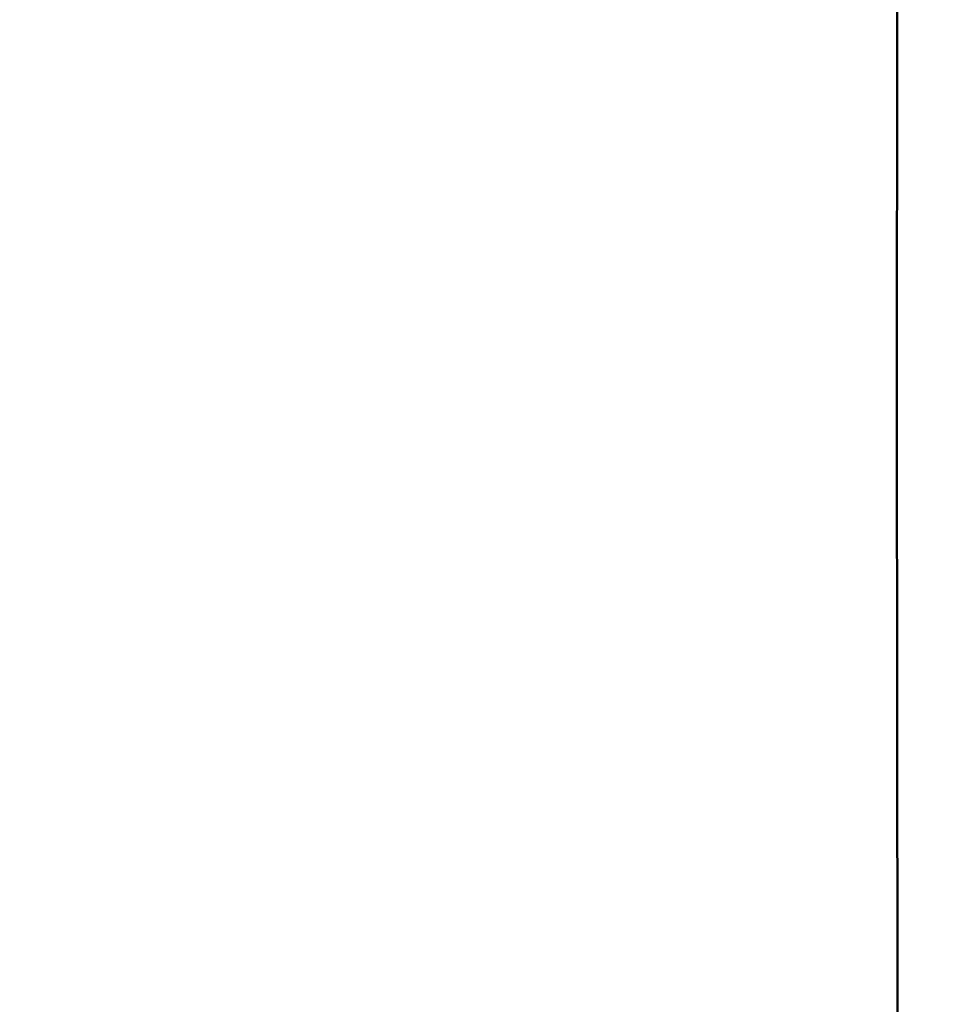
# Model space of a CAD drawing. Header units: inches. Extents: x 0.2 to 50.9, y 0.9 to 32.1.
# Tile 33 of 95: x 26.3 to 27.4, y 22.2 to 23.4. Entities that reach past the tile are written whole.
import ezdxf

# ---------------------------------------------------------------- set-up
doc = ezdxf.new("R2010")
doc.units = ezdxf.units.IN
doc.header["$LTSCALE"] = 1.5
doc.header["$MEASUREMENT"] = 0
doc.layers.add('Dimension (ANSI)', color=7, linetype='Continuous', lineweight=25)
doc.layers.add('Visible (ANSI)', color=7, linetype='Continuous', lineweight=50)
doc.styles.get("Standard").update_dxf_attribs({"font": 'arial.ttf'})
doc.dimstyles.new('Default (ANSI)', dxfattribs={"dimscale": 1.5, "dimtxt": 0.2, "dimasz": 0.098425, "dimexe": 0.125, "dimexo": 0.0625, "dimgap": 0.031496, "dimtad": 0, "dimtih": 1, "dimtoh": 1, "dimrnd": 1e-08, "dimzin": 0, "dimdsep": 46, "dimtxsty": 'Standard', "dimcen": 0.09, "dimdle": 0.393701, "dimclrd": 256, "dimclre": 256, "dimclrt": 7, "dimadec": 0, "dimazin": 1, "dimtfac": 0.6, "dimtofl": 0, "dimtmove": 0, "dimatfit": 3, "dimfxl": 1, "dimtolj": 1, "dimtzin": 4, "dimlwd": -1, "dimlwe": -1, "dimarcsym": 0})

# ---------------------------------------------------------------- blocks, each defined once
blk = doc.blocks.new('*D64')
at = {"layer": 'Defpoints', "color": 0, "transparency": 16777216}
for p in [(27.5007, 29.2966), (28.5531, 25.6207), (27.5007, 22.9522)]:
    blk.add_point(p, dxfattribs=at)
at = {"layer": 'Dimension (ANSI)', "transparency": 16777216}
for p, q in [((27.5007, 23.046), (27.5007, 29.4841)), ((28.5531, 25.7145), (28.5531, 29.4841)), ((27.5007, 29.2966), (27.1287, 29.2966)), ((28.4054, 29.2966), (27.6484, 29.2966))]:
    blk.add_line(p, q, dxfattribs=at)
for points in [[(27.6484, 29.3212), (27.6484, 29.272), (27.5007, 29.2966)], [(28.4054, 29.3212), (28.4054, 29.272), (28.5531, 29.2966)]]:
    blk.add_solid(points, dxfattribs=at)
at = {"layer": 'Dimension (ANSI)', "color": 7, "transparency": 16777216, "insert": (26.3282, 29.4497), "char_height": 0.3, "attachment_point": 1}
blk.add_mtext('\\A1;1.05', dxfattribs=at)

msp = doc.modelspace()

# ---------------------------------------------------------------- linework, layer by layer
at = {"layer": 'Visible (ANSI)'}
msp.add_open_spline([(27.3909, 26.2569), (27.387, 25.8273), (27.3757, 24.5921), (27.3757, 22.0668), (27.379, 21.2998), (27.3827, 20.7136)], degree=3, knots=[-6.288375, -6.288375, -6.288375, -6.288375, -3.163134, -3.163134, -1.477159, -1.477159, -1.477159, -1.477159], dxfattribs=at)

# ---------------------------------------------------------------- dimensions: what is measured, and where the dimension line sits
at = {"layer": 'Dimension (ANSI)'}
dim = msp.add_linear_dim(base=(27.5007, 29.2966), p1=(28.5531, 25.6207), p2=(27.5007, 22.9522), angle=180, dimstyle='Default (ANSI)', override={"dimgap": 0.031496, "dimtih": 0, "dimtoh": 0, "dimdec": 2, "dimtol": 0, "dimlim": 0, "dimtp": 0, "dimtm": 0, "dimtdec": 2, "dimatfit": 2}, dxfattribs=at)
dim.commit()
dim.dimension.update_dxf_attribs({"geometry": '*D64', "text_midpoint": (26.7048, 29.2966), "dimtype": 160})

doc.saveas('drawing.dxf')
